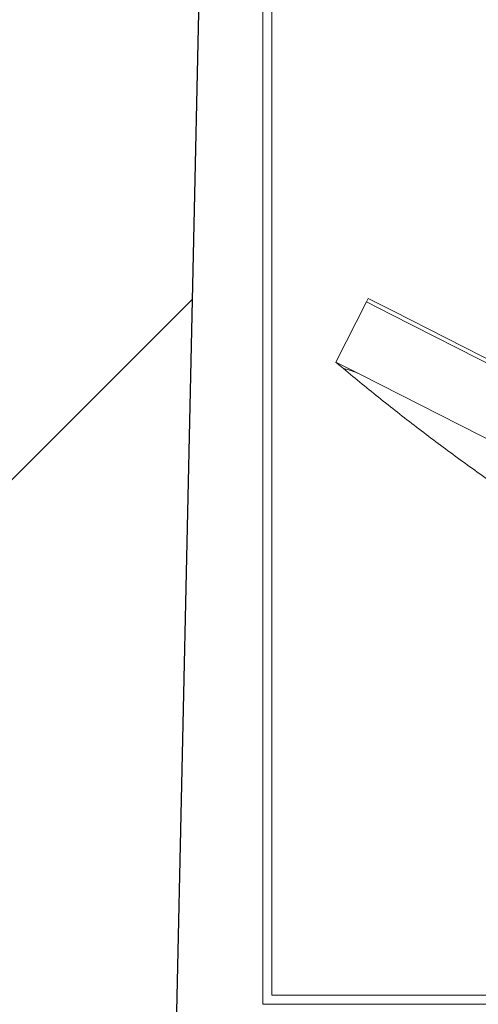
# Model space of a CAD drawing. Header units: millimetres. Extents: x 256092 to 341172, y 103077 to 145077.
# Tile 70 of 139: x 299957 to 300188, y 138139 to 138635. Entities that reach past the tile are written whole.
import ezdxf

# ---------------------------------------------------------------- set-up
doc = ezdxf.new("R2010")
doc.units = ezdxf.units.MM
for name, color, linetype, lineweight in [('I-FURN', 62, 'Continuous', 9), ('Q-SPCQ', 250, 'Continuous', 9), ('SEINA VIIRUTUS', 8, 'Continuous', 18)]:
    doc.layers.add(name, color=color, linetype=linetype, lineweight=lineweight)
doc.layers.add('SEINAD', color=7, linetype='Continuous')

# ---------------------------------------------------------------- blocks, each defined once
blk = doc.blocks.new('Station_Teacher-Mien_Company-Double-Pedestal-THX - THX Double_Fixed Height_60x30-643774-3_ k sisustuse plaan')
at = {"layer": 'I-FURN'}
for p, q in [((700, 381), (-700, 381)), ((700, -381), (700, 381)), ((695.44, 376.44), (-695.44, 376.44)), ((695.44, -376.44), (695.44, 376.44))]:
    blk.add_line(p, q, dxfattribs=at)
blk = doc.blocks.new('Speciality-Electrical-Apple-iMac - Speciality-Electrical-Apple-iMac-V56-3_ k sisustuse plaan')
at = {"layer": 'Q-SPCQ'}
for p, q in [((242.49, 0), (-242.49, 0)), ((-242.49, 0), (242.49, 0)), ((256.5, 0), (242.49, 0)), ((242.49, 0), (256.5, 0)), ((256.5, -34), (256.5, 0)), ((-242.49, -34), (242.49, -34)), ((-242.49, -34), (242.49, -34)), ((242.49, -34), (256.5, -34)), ((242.49, -34), (256.5, -34)), ((256.5, -36), (256.5, -34)), ((256.5, -34), (256.5, -36)), ((256.5, -34), (256.5, -36)), ((242.49, -36), (-242.49, -36)), ((256.5, -36), (242.49, -36)), ((256.5, -36), (252.4, -36))]:
    blk.add_line(p, q, dxfattribs=at)
blk.add_open_spline([(-251.45, 1.17), (-243.56, 2.98), (-227.73, 6.44), (-203.87, 11.11), (-179.88, 15.26), (-155.73, 18.91), (-131.37, 22.05), (-110.81, 24.24), (-96.23, 25.55), (-87.83, 26.23), (-81.46, 26.71), (-75.06, 27.16), (-68.62, 27.57), (-62.12, 27.95), (-55.53, 28.3), (-48.86, 28.61), (-42.12, 28.88), (-35.3, 29.12), (-28.41, 29.31), (-21.4, 29.47), (-14.28, 29.58), (-7.12, 29.65), (0, 29.67), (7.12, 29.65), (14.29, 29.58), (21.41, 29.47), (28.43, 29.31), (35.32, 29.12), (42.13, 28.88), (48.87, 28.61), (55.53, 28.3), (62.12, 27.95), (68.62, 27.57), (75.06, 27.16), (81.46, 26.71), (87.83, 26.23), (96.23, 25.55), (110.82, 24.24), (131.37, 22.05), (155.73, 18.91), (179.88, 15.26), (203.87, 11.11), (227.73, 6.44), (243.56, 2.98), (251.45, 1.17)], degree=3, knots=[0, 0, 0, 0, 0.05, 0.1, 0.15, 0.2, 0.25, 0.3, 0.325, 0.3375, 0.35, 0.3625, 0.375, 0.3875, 0.4, 0.4125, 0.425, 0.4375, 0.45, 0.4625, 0.475, 0.4875, 0.5, 0.5125, 0.525, 0.5375, 0.55, 0.5625, 0.575, 0.5875, 0.6, 0.6125, 0.625, 0.6375, 0.65, 0.6625, 0.675, 0.7, 0.75, 0.8, 0.85, 0.9, 0.95, 1, 1, 1, 1], dxfattribs=at)
for points in [[(242.49, 0), (243.58, 0), (245.76, 0.09), (248.84, 0.51), (250.64, 0.92), (251.45, 1.17)], [(251.45, 1.17), (250.64, 0.92), (248.84, 0.51), (245.76, 0.09), (243.58, 0), (242.49, 0)], [(255.16, 0.31), (254.29, 0.51), (253.01, 0.81), (251.45, 1.17)], [(251.45, 1.17), (253.01, 0.81), (255.57, 0.22), (256.5, 0), (256.5, 0)]]:
    blk.add_open_spline(points, degree=3, dxfattribs=at)

msp = doc.modelspace()

# ---------------------------------------------------------------- hatches: boundary and pattern name
at = {"layer": 'SEINA VIIRUTUS'}
h = msp.add_hatch(dxfattribs=at)
h.set_pattern_fill('ANSI31', color=256, scale=100)
h.set_pattern_definition([(45, (-1047627.23, 105532.54), (-224.5064, 224.5064), [])])
h.paths.add_polyline_path([(300079.38, 140100.85), (300244.32, 140100.83), (300244.42, 140872.83), (299253.66, 140872.96), (299253.56, 140100.96), (299669.38, 140100.9), (299619.68, 137862.22), (299750.3, 137862.22), (299687.94, 135053.27), (299967.18, 135047.07)])

# ---------------------------------------------------------------- linework, layer by layer
at = {"layer": 'SEINAD'}
msp.add_line((300079.38, 140100.85), (299967.18, 135047.07), dxfattribs=at)

# ---------------------------------------------------------------- block references
at = {"layer": 'I-FURN'}
for name, p, rotation in [('Station_Teacher-Mien_Company-Double-Pedestal-THX - THX Double_Fixed Height_60x30-643774-3_ k sisustuse plaan', (300779.22, 138519.85), 180.0000000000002), ('Speciality-Electrical-Apple-iMac - Speciality-Electrical-Apple-iMac-V56-3_ k sisustuse plaan', (300344.59, 138346.14), 153.0205031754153)]:
    msp.add_blockref(name, p, dxfattribs=dict(at, rotation=rotation))

doc.saveas('drawing.dxf')
